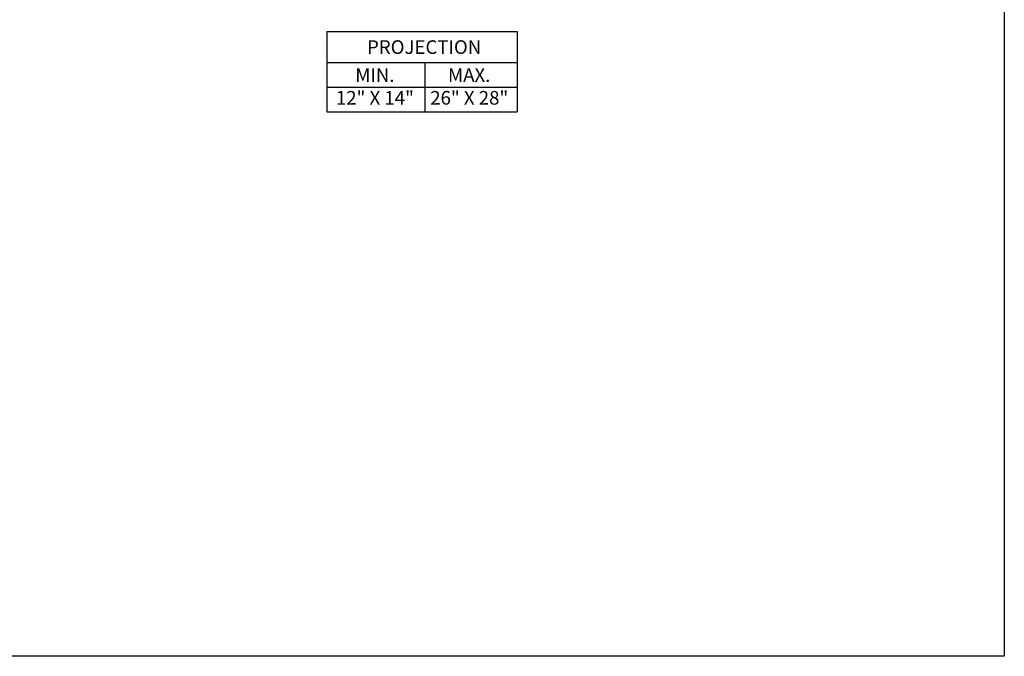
# Model space of a CAD drawing. Header units: inches. Extents: x 170 to 312, y 215 to 248.
# Tile 141 of 256: x 206.96 to 213.72, y 214.76 to 219.13. Entities that reach past the tile are written whole.
import ezdxf

# ---------------------------------------------------------------- set-up
doc = ezdxf.new("R2010")
doc.units = ezdxf.units.IN
doc.header["$LTSCALE"] = 0.25
doc.header["$MEASUREMENT"] = 0
doc.layers.add('ANNOTATIONS', color=1, linetype='Continuous')
doc.styles.add('ARIAL', font='arial.ttf', dxfattribs={"height": 0.09375})

msp = doc.modelspace()

# ---------------------------------------------------------------- linework, layer by layer
at = {"layer": 'ANNOTATIONS'}
for p, q in [((209.07134, 219.04866), (209.07134, 218.49728)), ((209.07134, 219.04866), (210.37911, 219.04866)), ((210.37911, 219.04866), (210.37911, 218.49728)), ((209.07134, 218.83719), (210.37911, 218.83719)), ((209.74419, 218.83719), (209.74419, 218.49728)), ((209.07134, 218.66723), (210.37911, 218.66723)), ((209.07134, 218.49728), (210.37911, 218.49728))]:
    msp.add_line(p, q, dxfattribs=at)
at = {"layer": 'defpoints'}
msp.add_lwpolyline([(213.72204, 214.75854), (194.25216, 214.75854), (194.25216, 227.49365), (213.72204, 227.49365)], close=True, dxfattribs=at)

# ---------------------------------------------------------------- texts
at = {"layer": 'ANNOTATIONS', "char_height": 0.09375, "attachment_point": 2, "style": 'ARIAL'}
for s, width, insert in [('PROJECTION ', 1.7594917, (209.74003, 218.98922)), ('MIN.\\P12" X 14" ', 0.6711642, (209.40191, 218.79723)), ('MAX.\\P26" X 28"', 0.6567117, (210.04934, 218.79723))]:
    msp.add_mtext_dynamic_manual_height_columns(s, width=width, gutter_width=1.36268, heights=[0], dxfattribs=dict(at, insert=insert))

doc.saveas('drawing.dxf')
